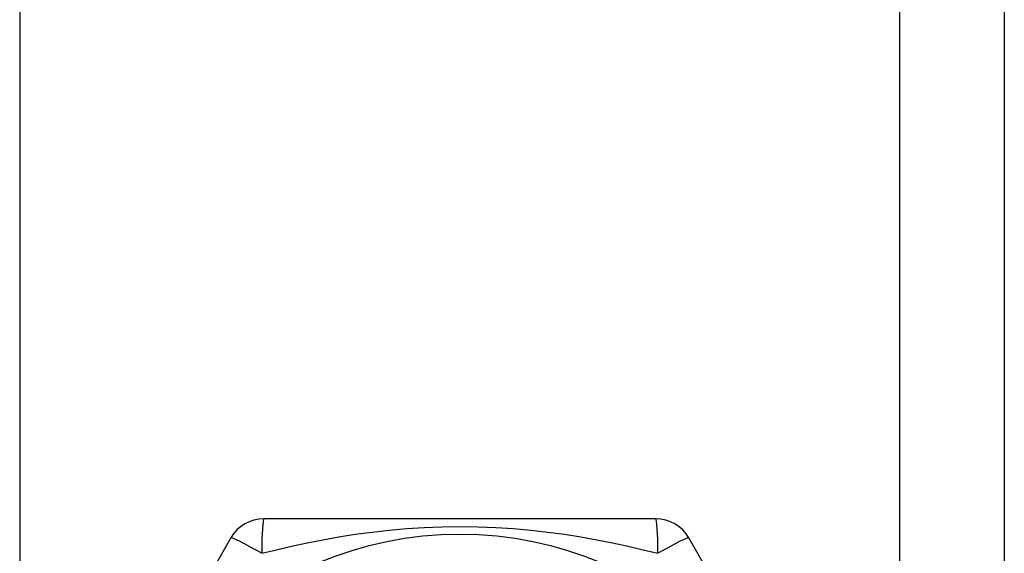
# Model space of a CAD drawing. Header units: inches. Extents: x 5 to 143, y 9 to 75.
# Tile 7 of 84: x 6.894 to 7.402, y 28.664 to 28.94. Entities that reach past the tile are written whole.
import ezdxf

# ---------------------------------------------------------------- set-up
doc = ezdxf.new("R2010")
doc.units = ezdxf.units.IN
doc.header["$MEASUREMENT"] = 0
doc.layers.add('Visible Edges(ANSI)', color=7, linetype='Continuous', lineweight=25)
doc.layers.add('Visible Tangent Edges(ANSI)', color=7, linetype='Continuous', lineweight=25)

msp = doc.modelspace()

# ---------------------------------------------------------------- linework, layer by layer
at = {"layer": 'Visible Edges(ANSI)'}
for p, q in [((7.4025, 55.42898), (7.4025, 28.12018)), ((7.22265, 28.68206), (7.02035, 28.68206)), ((7.0033, 28.67222), (6.90215, 28.49702)), ((7.34084, 28.49702), (7.23969, 28.67222))]:
    msp.add_line(p, q, dxfattribs=at)
msp.add_circle((7.1215, 28.48718), 0.18701, dxfattribs=at)
for centre, start, end in [((7.02035, 28.66237), 90, 150), ((7.22265, 28.66237), 30, 90)]:
    msp.add_arc(centre, 0.01969, start, end, dxfattribs=at)
at = {"layer": 'Visible Tangent Edges(ANSI)'}
for p, q in [((6.89435, 55.42898), (6.89435, 28.12018)), ((7.34865, 28.12018), (7.34865, 55.42898))]:
    msp.add_line(p, q, dxfattribs=at)
at = {"layer": 'Visible Tangent Edges(ANSI)', "flags": 128}
msp.add_lwpolyline([(7.01925, 28.66428), (7.02686, 28.66613), (7.03466, 28.66793), (7.04264, 28.66964), (7.05079, 28.67125), (7.0591, 28.67273), (7.06756, 28.67407), (7.07619, 28.67525), (7.08497, 28.67624), (7.09391, 28.67705), (7.10301, 28.67764), (7.11223, 28.678), (7.12152, 28.67812), (7.13083, 28.678), (7.14005, 28.67763), (7.14914, 28.67704), (7.15807, 28.67624), (7.16685, 28.67524), (7.17547, 28.67406), (7.18392, 28.67273), (7.19221, 28.67125), (7.20034, 28.66964), (7.20832, 28.66793), (7.21612, 28.66614), (7.22374, 28.66428)], dxfattribs=at)
at = {"layer": 'Visible Tangent Edges(ANSI)'}
for centre, major_axis, start_param, end_param in [((7.02035, 28.66237), (0, 0.01969), 0, 1.474012), ((7.22265, 28.66237), (0, 0.01969), 4.809173, 6.283185), ((7.02035, 28.66237), (-0.01705, 0.00984), 4.809173, 6.283185), ((7.22265, 28.66237), (0.01705, 0.00984), 0, 1.474012)]:
    msp.add_ellipse(centre, major_axis=major_axis, ratio=0.056054, start_param=start_param, end_param=end_param, dxfattribs=at)

doc.saveas('drawing.dxf')
